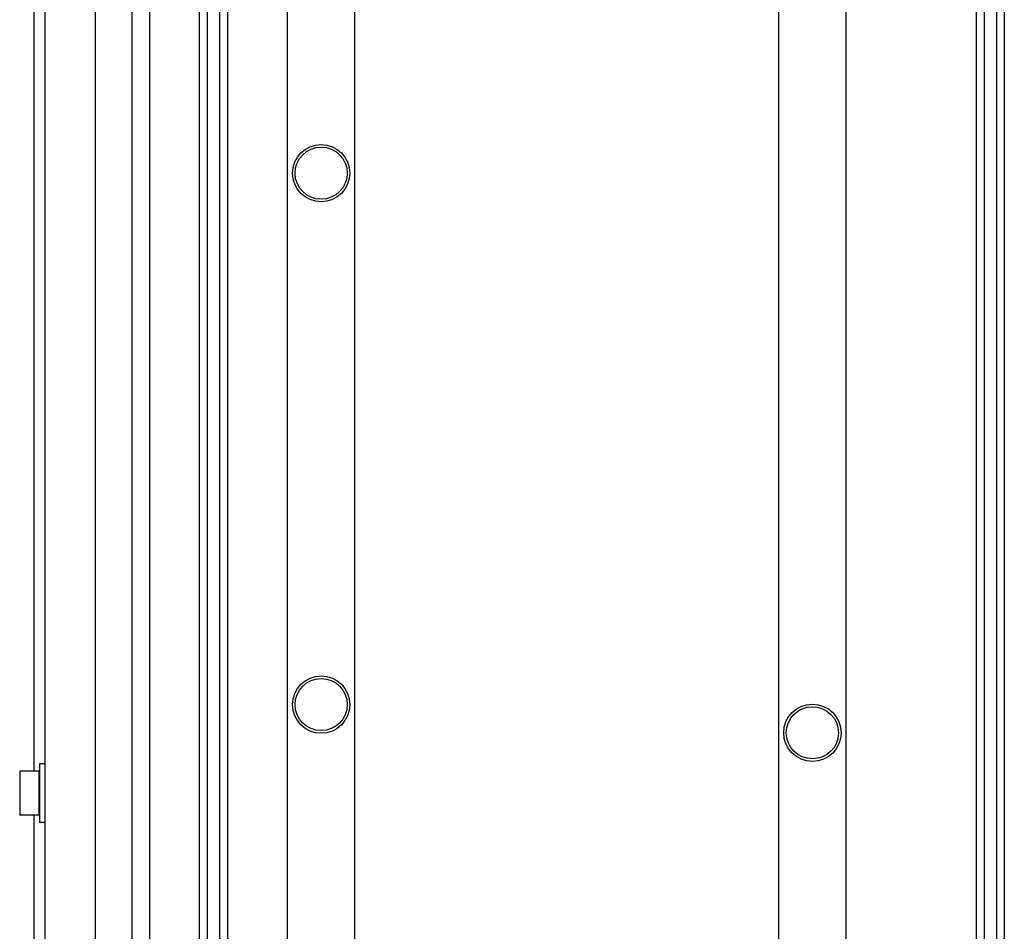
# Paper-space layout 'SUBMITTAL_E1H_1_1' of a CAD drawing. Header units: millimetres. Extents: x 0 to 841, y 0 to 594.
# Tile 43 of 69: x 308 to 331, y 466 to 488. Entities that reach past the tile are written whole.
import ezdxf

# ---------------------------------------------------------------- set-up
doc = ezdxf.new("R2010")
doc.units = ezdxf.units.MM
doc.header["$LTSCALE"] = 46.255
doc.layers.get('0').update_dxf_attribs({"linetype": 'CONTINUOUS'})
for name, color, linetype in [('002___PRT_ALL_AXES', 7, 'CONTINUOUS'), ('02___PRT_ALL_AXES', 7, 'CONTINUOUS'), ('NOTES', 7, 'CONTINUOUS')]:
    doc.layers.add(name, color=color, linetype=linetype)

psp = doc.layouts.new('SUBMITTAL_E1H_1_1')

# ---------------------------------------------------------------- linework, layer by layer
at = {"color": 7, "linetype": 'CONTINUOUS'}
for p, q in [((308.221, 546.45), (308.221, 321.637)), ((310.277, 321.544), (310.277, 546.544)), ((310.696, 321.544), (310.696, 546.544)), ((311.853, 546.544), (311.853, 321.544)), ((312.041, 546.544), (312.041, 321.544)), ((312.328, 546.544), (312.328, 321.544)), ((312.516, 546.544), (312.516, 321.544)), ((313.922, 546.544), (313.922, 321.544)), ((315.509, 546.544), (315.509, 321.544)), ((325.472, 546.544), (325.472, 321.544)), ((327.059, 546.544), (327.059, 321.544)), ((330.122, 546.544), (330.122, 321.544)), ((330.309, 546.544), (330.309, 321.544)), ((330.597, 546.544), (330.597, 321.544)), ((330.784, 546.544), (330.784, 321.544)), ((308.083, 469.98), (307.646, 469.98)), ((308.083, 469.98), (308.083, 468.942)), ((308.096, 470.149), (308.096, 468.774)), ((308.221, 470.149), (308.096, 470.149)), ((307.633, 469.967), (307.633, 468.955)), ((308.096, 469.686), (308.083, 469.686)), ((308.096, 469.236), (308.083, 469.236)), ((308.083, 468.942), (307.646, 468.942)), ((308.221, 468.774), (308.096, 468.774))]:
    psp.add_line(p, q, dxfattribs=at)
for centre in [(314.722, 484.044), (314.722, 471.544), (326.272, 470.881)]:
    psp.add_circle(centre, 0.613, dxfattribs=at)
for centre, start, end in [((307.646, 469.967), 90, 180), ((307.646, 468.955), 180, 270)]:
    psp.add_arc(centre, 0.0125, start, end, dxfattribs=at)
at = {"layer": '002___PRT_ALL_AXES', "color": 7, "linetype": 'CONTINUOUS'}
psp.add_line((310.278, 321.544), (310.278, 546.544), dxfattribs=at)
at = {"layer": '02___PRT_ALL_AXES', "color": 7, "linetype": 'CONTINUOUS'}
for centre in [(314.722, 484.044), (314.722, 471.544), (326.272, 470.881)]:
    psp.add_circle(centre, 0.675, dxfattribs=at)
at = {"layer": 'NOTES', "color": 7, "linetype": 'CONTINUOUS'}
for p, q in [((309.408, 546.45), (309.408, 321.637)), ((307.972, 469.98), (307.972, 504.359)), ((307.972, 434.564), (307.972, 468.942))]:
    psp.add_line(p, q, dxfattribs=at)

doc.saveas('drawing.dxf')
